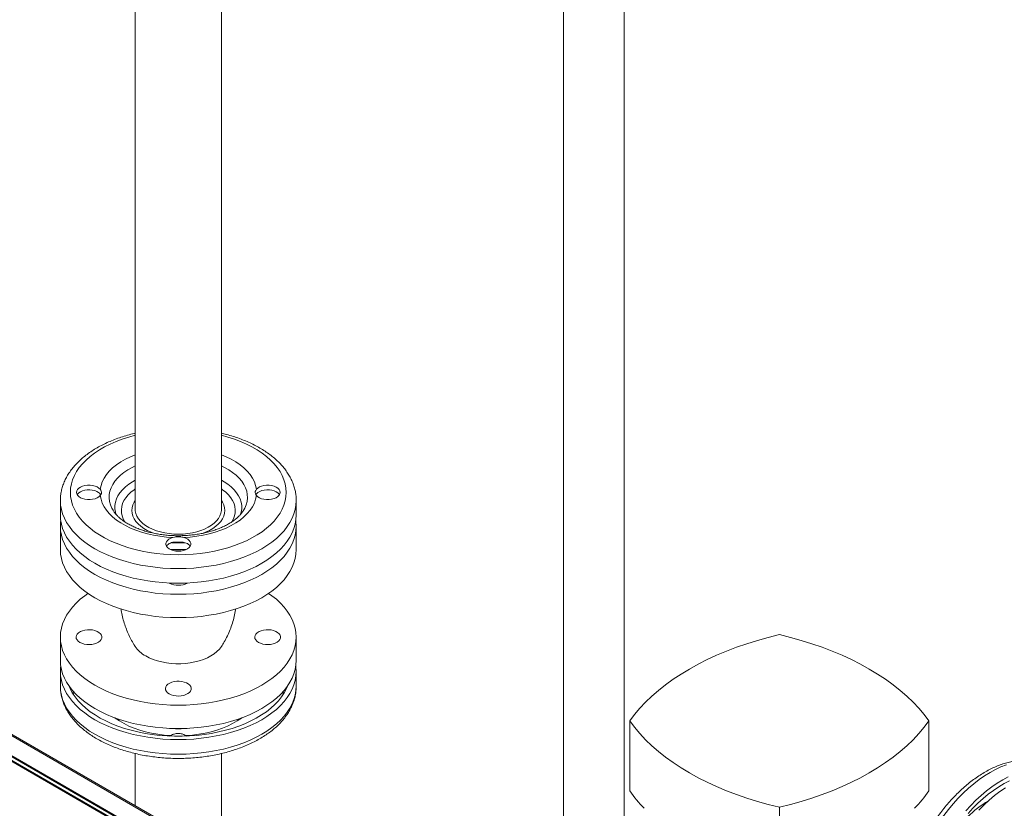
# Model space of a CAD drawing. Header units: millimetres. Extents: x 42 to 14105, y 484 to 9997.
# Tile 99 of 132: x 12323 to 13012, y 5795 to 6347. Entities that reach past the tile are written whole.
import ezdxf

# ---------------------------------------------------------------- set-up
doc = ezdxf.new("R2010")
doc.units = ezdxf.units.MM
doc.header["$LTSCALE"] = 25

msp = doc.modelspace()

# ---------------------------------------------------------------- linework, layer by layer
at = {"color": 7, "linetype": 'Continuous', "lineweight": 15}
for p, q in [((12703.83, 7125.47), (12703.83, 5723.469)), ((12746.23, 5723.469), (12746.23, 7125.47)), ((12404.259, 6885.578), (12404.259, 6004.245)), ((12464.559, 6004.245), (12464.559, 6885.578)), ((12351.909, 6010.369), (12351.909, 6000.162)), ((12516.909, 6000.162), (12516.909, 6010.369)), ((12480.208, 6003.781), (12480.086, 6003.576)), ((12474.05, 5755.601), (12054.028, 5998.074)), ((12475.55, 5755.749), (12055.528, 5998.222)), ((12038.472, 5989.093), (12458.493, 5746.62)), ((12463.443, 5747.028), (12040.593, 5991.134)), ((12042.007, 5991.134), (12462.029, 5748.661)), ((12351.909, 5992.405), (12351.909, 5976.074)), ((12516.909, 5976.074), (12516.909, 5992.405)), ((12056.857, 5979.295), (12461.322, 5745.802)), ((12351.909, 5914.833), (12351.909, 5898.503)), ((12516.909, 5898.503), (12516.909, 5914.833)), ((12351.909, 5890.745), (12351.909, 5880.539)), ((12516.909, 5880.539), (12516.909, 5890.745)), ((12750.238, 5807.188), (12750.238, 5856.181)), ((12959.542, 5807.188), (12959.542, 5856.181)), ((12428.871, 5845.919), (12428.204, 5845.57)), ((12440.613, 5845.57), (12439.947, 5845.919)), ((12404.259, 5833.378), (12404.259, 5796.904)), ((12464.559, 5762.094), (12464.559, 5833.381)), ((12854.89, 5746.774), (12854.89, 5795.766))]:
    msp.add_line(p, q, dxfattribs=at)
at = {"color": 8, "linetype": 'Continuous', "lineweight": 15, "flags": 128}
for points in [[(12434.409, 5972.499), (12429.256, 5972.601), (12424.128, 5972.905), (12419.048, 5973.411), (12414.039, 5974.116), (12409.125, 5975.016), (12404.329, 5976.108), (12399.674, 5977.386), (12395.18, 5978.844), (12390.869, 5980.477), (12386.762, 5982.275), (12382.876, 5984.231), (12379.231, 5986.335), (12375.842, 5988.578), (12372.727, 5990.95), (12369.9, 5993.438), (12367.373, 5996.032), (12365.159, 5998.72), (12363.268, 6001.489), (12361.708, 6004.325), (12360.488, 6007.217), (12359.612, 6010.15), (12359.085, 6013.11), (12358.909, 6016.085), (12359.085, 6019.059), (12359.612, 6022.019), (12360.488, 6024.952), (12361.708, 6027.844), (12363.268, 6030.68), (12365.159, 6033.449), (12367.373, 6036.137), (12369.9, 6038.731), (12372.727, 6041.219), (12375.842, 6043.591), (12379.231, 6045.834), (12382.876, 6047.938), (12386.762, 6049.894), (12390.869, 6051.692), (12395.18, 6053.325), (12399.674, 6054.783), (12404.259, 6056.044)], [(12464.559, 6056.044), (12469.144, 6054.783), (12473.637, 6053.325), (12477.948, 6051.692), (12482.056, 6049.894), (12485.941, 6047.938), (12489.587, 6045.834), (12492.975, 6043.591), (12496.09, 6041.219), (12498.917, 6038.731), (12501.444, 6036.137), (12503.658, 6033.449), (12505.549, 6030.68), (12507.109, 6027.844), (12508.33, 6024.952), (12509.205, 6022.019), (12509.733, 6019.059), (12509.909, 6016.085), (12509.733, 6013.11), (12509.205, 6010.15), (12508.33, 6007.217), (12507.109, 6004.325), (12505.549, 6001.489), (12503.658, 5998.72), (12501.444, 5996.032), (12498.917, 5993.438), (12496.09, 5990.95), (12492.975, 5988.578), (12489.587, 5986.335), (12485.941, 5984.231), (12482.056, 5982.275), (12477.948, 5980.477), (12473.637, 5978.844), (12469.144, 5977.386), (12464.488, 5976.108), (12459.692, 5975.016), (12454.778, 5974.116), (12449.77, 5973.411), (12444.689, 5972.905), (12439.561, 5972.601), (12434.409, 5972.499)], [(12379.812, 6018.252), (12380.322, 6020.899), (12381.217, 6023.512), (12382.489, 6026.072), (12384.131, 6028.56), (12386.129, 6030.961), (12388.471, 6033.255), (12391.139, 6035.427), (12394.115, 6037.462), (12397.377, 6039.346), (12400.902, 6041.063), (12404.259, 6042.45)], [(12464.559, 6042.45), (12467.915, 6041.063), (12471.44, 6039.346), (12474.702, 6037.462), (12477.678, 6035.427), (12480.346, 6033.255), (12482.688, 6030.961), (12484.687, 6028.56), (12486.328, 6026.072), (12487.601, 6023.512), (12488.495, 6020.899), (12489.006, 6018.252)], [(12388.722, 6003.593), (12387.908, 6005.073), (12386.931, 6007.409), (12386.307, 6009.785), (12386.038, 6012.183), (12386.128, 6014.586), (12386.575, 6016.975), (12387.376, 6019.334), (12388.525, 6021.644), (12390.014, 6023.888), (12391.832, 6026.05), (12393.965, 6028.114), (12396.398, 6030.064), (12399.111, 6031.886), (12402.087, 6033.567), (12404.259, 6034.628)], [(12464.559, 6034.628), (12466.731, 6033.567), (12469.706, 6031.886), (12472.42, 6030.064), (12474.852, 6028.114), (12476.985, 6026.05), (12478.803, 6023.888), (12480.292, 6021.644), (12481.441, 6019.334), (12482.243, 6016.975), (12482.69, 6014.586), (12482.779, 6012.183), (12482.511, 6009.785), (12481.886, 6007.409), (12480.91, 6005.073), (12480.208, 6003.781)], [(12391.038, 6000.34), (12390.426, 6002.346), (12390.069, 6004.636), (12390.069, 6006.935), (12390.426, 6009.225), (12391.137, 6011.487), (12392.196, 6013.703), (12393.596, 6015.856), (12395.324, 6017.927), (12397.366, 6019.901), (12399.707, 6021.761), (12402.328, 6023.492), (12404.259, 6024.589)], [(12464.559, 6024.589), (12466.49, 6023.492), (12469.11, 6021.761), (12471.451, 6019.901), (12473.494, 6017.927), (12475.222, 6015.856), (12476.621, 6013.703), (12477.681, 6011.487), (12478.392, 6009.225), (12478.749, 6006.935), (12478.749, 6004.636), (12478.392, 6002.346), (12477.792, 6000.373)], [(12397.164, 5995.241), (12396.994, 5995.503), (12395.873, 5997.56), (12395.091, 5999.669), (12394.654, 6001.811), (12394.566, 6003.967), (12394.829, 6006.119), (12395.439, 6008.247), (12396.392, 6010.332), (12397.679, 6012.357), (12399.289, 6014.303), (12401.207, 6016.154), (12403.417, 6017.893), (12404.259, 6018.474)], [(12464.559, 6018.474), (12465.4, 6017.893), (12467.61, 6016.154), (12469.529, 6014.303), (12471.138, 6012.357), (12472.425, 6010.332), (12473.378, 6008.247), (12473.988, 6006.119), (12474.251, 6003.967), (12474.163, 6001.811), (12473.726, 5999.669), (12472.944, 5997.56), (12471.823, 5995.503), (12471.786, 5995.446)], [(12434.409, 5962.742), (12429.013, 5962.844), (12423.64, 5963.15), (12418.314, 5963.658), (12413.056, 5964.365), (12407.89, 5965.27), (12402.837, 5966.368), (12397.92, 5967.654), (12393.159, 5969.123), (12388.574, 5970.769), (12384.186, 5972.584), (12380.013, 5974.561), (12376.072, 5976.692), (12372.382, 5978.967), (12368.957, 5981.376), (12365.812, 5983.909), (12362.962, 5986.556), (12360.417, 5989.304), (12358.189, 5992.143), (12356.287, 5995.06), (12354.72, 5998.042), (12353.494, 6001.077), (12352.614, 6004.152), (12352.085, 6007.254), (12351.909, 6010.348)], [(12516.909, 6010.456), (12516.909, 6010.369), (12516.732, 6007.254), (12516.203, 6004.152), (12515.323, 6001.077), (12514.098, 5998.042), (12512.53, 5995.06), (12510.629, 5992.143), (12508.401, 5989.304), (12505.856, 5986.556), (12503.005, 5983.909), (12499.86, 5981.376), (12496.435, 5978.967), (12492.745, 5976.692), (12488.805, 5974.561), (12484.631, 5972.584), (12480.243, 5970.769), (12475.659, 5969.123), (12470.897, 5967.654), (12465.98, 5966.368), (12460.927, 5965.27), (12455.761, 5964.365), (12450.504, 5963.658), (12445.177, 5963.15), (12439.804, 5962.844), (12434.409, 5962.742)], [(12464.559, 6004.245), (12464.525, 6003.417), (12464.193, 6001.542), (12463.512, 5999.699), (12462.49, 5997.909), (12461.139, 5996.194), (12459.475, 5994.573), (12457.516, 5993.065), (12455.287, 5991.688), (12452.813, 5990.458), (12450.123, 5989.391), (12447.249, 5988.497), (12444.224, 5987.788), (12441.085, 5987.271), (12437.867, 5986.954), (12434.608, 5986.84), (12431.347, 5986.929), (12428.122, 5987.222), (12424.971, 5987.714), (12421.93, 5988.4), (12419.036, 5989.272), (12416.322, 5990.319), (12413.82, 5991.53), (12411.559, 5992.889), (12409.566, 5994.382), (12407.865, 5995.99), (12406.474, 5997.696), (12405.412, 5999.477), (12404.689, 6001.315), (12404.314, 6003.187), (12404.259, 6004.245)], [(12434.409, 5980.749), (12430.158, 5980.85), (12429.938, 5980.861)], [(12438.942, 5980.864), (12438.659, 5980.85), (12434.409, 5980.749)], [(12434.409, 5976.057), (12430.328, 5976.159), (12428.517, 5976.269)], [(12440.3, 5976.269), (12438.49, 5976.159), (12434.409, 5976.057)], [(12351.909, 5880.539), (12352.085, 5877.424), (12352.614, 5874.322), (12353.494, 5871.247), (12354.72, 5868.212), (12356.287, 5865.23), (12358.189, 5862.313), (12360.417, 5859.474), (12362.962, 5856.726), (12365.812, 5854.079), (12368.957, 5851.546), (12372.382, 5849.137), (12376.072, 5846.862), (12380.013, 5844.731), (12384.186, 5842.754), (12388.574, 5840.939), (12393.159, 5839.293), (12397.92, 5837.824), (12402.837, 5836.538), (12407.89, 5835.44), (12413.056, 5834.535), (12418.314, 5833.828), (12423.64, 5833.32), (12429.013, 5833.014), (12434.409, 5832.912), (12439.804, 5833.014), (12445.177, 5833.32), (12450.504, 5833.828), (12455.761, 5834.535), (12460.927, 5835.44), (12465.98, 5836.538), (12470.897, 5837.824), (12475.659, 5839.293), (12480.243, 5840.939), (12484.631, 5842.754), (12488.805, 5844.731), (12492.745, 5846.862), (12496.435, 5849.137), (12499.86, 5851.546), (12503.005, 5854.079), (12505.856, 5856.726), (12508.401, 5859.474), (12510.629, 5862.313), (12512.53, 5865.23), (12514.098, 5868.212), (12515.323, 5871.247), (12516.203, 5874.322), (12516.732, 5877.424), (12516.909, 5880.539), (12516.909, 5880.539)], [(12360.941, 5876.835), (12360.952, 5876.625), (12361.185, 5874.411)], [(12507.632, 5874.411), (12507.734, 5875.162), (12507.877, 5876.835)], [(12390.077, 5858.337), (12390.316, 5858.159), (12393.245, 5856.171), (12396.441, 5854.326), (12399.885, 5852.635), (12403.554, 5851.111), (12407.424, 5849.762), (12411.47, 5848.598), (12415.665, 5847.626), (12419.983, 5846.852), (12424.394, 5846.282), (12428.871, 5845.919)], [(12439.947, 5845.919), (12444.423, 5846.282), (12448.835, 5846.852), (12453.152, 5847.626), (12457.347, 5848.598), (12461.393, 5849.762), (12465.263, 5851.111), (12468.932, 5852.635), (12472.376, 5854.326), (12475.573, 5856.171), (12478.501, 5858.159), (12478.74, 5858.337)], [(13013.702, 5825.408), (13009.936, 5823.952), (13006.137, 5822.191), (13002.321, 5820.132), (12998.506, 5817.786), (12994.707, 5815.16), (12990.941, 5812.268), (12987.223, 5809.121), (12983.57, 5805.732), (12979.997, 5802.117), (12976.52, 5798.29), (12973.153, 5794.269), (12969.912, 5790.07), (12966.809, 5785.711), (12963.858, 5781.211), (12961.071, 5776.589), (12958.462, 5771.865), (12956.04, 5767.059), (12953.817, 5762.192), (12951.801, 5757.285), (12950.001, 5752.359), (12949.463, 5750.753)]]:
    msp.add_lwpolyline(points, dxfattribs=at)
at = {"color": 7, "linetype": 'Continuous', "lineweight": 15, "flags": 128}
for points in [[(12379.812, 6018.252), (12378.868, 6019.146), (12377.626, 6019.908), (12376.139, 6020.506), (12374.47, 6020.915), (12372.691, 6021.116), (12370.878, 6021.101), (12369.11, 6020.87), (12367.462, 6020.435), (12366.004, 6019.813), (12364.801, 6019.03), (12363.902, 6018.121), (12363.346, 6017.125), (12363.159, 6016.085), (12363.346, 6015.044), (12363.902, 6014.048), (12364.801, 6013.139), (12366.004, 6012.356), (12367.462, 6011.734), (12369.11, 6011.299), (12370.878, 6011.068), (12372.691, 6011.053), (12374.47, 6011.254), (12376.139, 6011.663), (12377.626, 6012.261), (12378.868, 6013.023), (12379.812, 6013.917)], [(12489.006, 6013.917), (12489.949, 6013.023), (12491.191, 6012.261), (12492.678, 6011.663), (12494.348, 6011.254), (12496.126, 6011.053), (12497.939, 6011.068), (12499.707, 6011.299), (12501.355, 6011.734), (12502.813, 6012.356), (12504.017, 6013.139), (12504.916, 6014.048), (12505.471, 6015.044), (12505.659, 6016.085), (12505.471, 6017.125), (12504.916, 6018.121), (12504.017, 6019.03), (12502.813, 6019.813), (12501.355, 6020.435), (12499.707, 6020.87), (12497.939, 6021.101), (12496.126, 6021.116), (12494.348, 6020.915), (12492.678, 6020.506), (12491.191, 6019.908), (12489.949, 6019.146), (12489.006, 6018.252)], [(12363.629, 6014.451), (12363.882, 6014.829), (12364.757, 6015.729), (12365.931, 6016.507), (12367.355, 6017.132), (12368.969, 6017.576), (12370.705, 6017.822), (12372.492, 6017.858), (12374.255, 6017.685), (12375.919, 6017.308), (12377.416, 6016.744), (12378.683, 6016.015)], [(12430.653, 5984.566), (12426.068, 5984.861), (12421.543, 5985.377), (12417.109, 5986.112), (12412.798, 5987.06), (12408.64, 5988.213), (12404.665, 5989.565), (12400.902, 5991.106), (12397.377, 5992.823), (12394.115, 5994.707), (12391.139, 5996.742), (12388.471, 5998.914), (12386.129, 6001.208), (12384.131, 6003.609), (12382.489, 6006.097), (12381.217, 6008.657), (12380.322, 6011.27), (12379.812, 6013.917)], [(12489.006, 6013.917), (12488.495, 6011.27), (12487.601, 6008.657), (12486.328, 6006.097), (12484.687, 6003.609), (12482.688, 6001.208), (12480.346, 5998.914), (12477.678, 5996.742), (12474.702, 5994.707), (12471.44, 5992.823), (12467.915, 5991.106), (12464.152, 5989.565), (12460.177, 5988.213), (12456.02, 5987.06), (12451.709, 5986.112), (12447.274, 5985.377), (12442.749, 5984.861), (12438.164, 5984.566)], [(12490.134, 6016.015), (12491.401, 6016.744), (12492.898, 6017.308), (12494.563, 6017.685), (12496.325, 6017.858), (12498.112, 6017.822), (12499.849, 6017.576), (12501.462, 6017.132), (12502.886, 6016.507), (12504.06, 6015.729), (12504.936, 6014.829), (12505.189, 6014.451)], [(12417.768, 5987.312), (12415.306, 5988.249), (12412.662, 5989.485), (12410.256, 5990.874), (12408.116, 5992.4), (12406.263, 5994.047), (12404.718, 5995.797), (12403.499, 5997.63), (12402.619, 5999.527), (12402.087, 6001.467), (12401.909, 6003.428), (12402.087, 6005.389), (12402.619, 6007.329), (12403.499, 6009.226), (12404.259, 6010.433)], [(12464.559, 6010.433), (12465.318, 6009.226), (12466.198, 6007.329), (12466.731, 6005.389), (12466.909, 6003.428), (12466.731, 6001.467), (12466.198, 5999.527), (12465.318, 5997.63), (12464.099, 5995.797), (12462.554, 5994.047), (12460.702, 5992.4), (12458.561, 5990.874), (12456.155, 5989.485), (12453.512, 5988.249), (12451.162, 5987.351)], [(12434.409, 5952.536), (12429.013, 5952.638), (12423.64, 5952.943), (12418.314, 5953.451), (12413.056, 5954.159), (12407.89, 5955.063), (12402.837, 5956.161), (12397.92, 5957.447), (12393.159, 5958.916), (12388.574, 5960.562), (12384.186, 5962.378), (12380.013, 5964.355), (12376.072, 5966.485), (12372.382, 5968.76), (12368.957, 5971.169), (12365.812, 5973.702), (12362.962, 5976.349), (12360.417, 5979.097), (12358.189, 5981.936), (12356.287, 5984.853), (12354.72, 5987.835), (12353.494, 5990.871), (12352.614, 5993.945), (12352.085, 5997.047), (12351.909, 6000.162)], [(12516.909, 6000.162), (12516.732, 5997.047), (12516.203, 5993.945), (12515.323, 5990.871), (12514.098, 5987.835), (12512.53, 5984.853), (12510.629, 5981.936), (12508.401, 5979.097), (12505.856, 5976.349), (12503.005, 5973.702), (12499.86, 5971.169), (12496.435, 5968.76), (12492.745, 5966.485), (12488.805, 5964.355), (12484.631, 5962.378), (12480.243, 5960.562), (12475.659, 5958.916), (12470.897, 5957.447), (12465.98, 5956.161), (12460.927, 5955.063), (12455.761, 5954.159), (12450.504, 5953.451), (12445.177, 5952.943), (12439.804, 5952.638), (12434.409, 5952.536)], [(12516.635, 5996.283), (12516.732, 5995.52), (12516.909, 5992.405), (12516.732, 5989.29), (12516.203, 5986.188), (12515.323, 5983.113), (12514.098, 5980.078), (12512.53, 5977.096), (12510.629, 5974.179), (12508.401, 5971.34), (12505.856, 5968.592), (12503.005, 5965.945), (12499.86, 5963.412), (12496.435, 5961.003), (12492.745, 5958.728), (12488.805, 5956.598), (12484.631, 5954.62), (12480.243, 5952.805), (12475.659, 5951.159), (12470.897, 5949.69), (12465.98, 5948.404), (12460.927, 5947.306), (12455.761, 5946.401), (12450.504, 5945.694), (12445.177, 5945.186), (12439.804, 5944.881), (12434.409, 5944.779), (12429.013, 5944.881), (12423.64, 5945.186), (12418.314, 5945.694), (12413.056, 5946.401), (12407.89, 5947.306), (12402.837, 5948.404), (12397.92, 5949.69), (12393.159, 5951.159), (12388.574, 5952.805), (12384.186, 5954.62), (12380.013, 5956.598), (12376.072, 5958.728), (12372.382, 5961.003), (12368.957, 5963.412), (12365.812, 5965.945), (12362.962, 5968.592), (12360.417, 5971.34), (12358.189, 5974.179), (12356.287, 5977.096), (12354.72, 5980.078), (12353.494, 5983.113), (12352.614, 5986.188), (12352.085, 5989.29), (12351.909, 5992.405), (12352.085, 5995.52), (12352.183, 5996.283)], [(12430.653, 5984.566), (12429.105, 5984.022), (12427.785, 5983.305), (12426.749, 5982.446), (12426.042, 5981.483), (12425.694, 5980.456), (12425.72, 5979.409), (12426.118, 5978.388), (12426.873, 5977.437), (12427.951, 5976.596), (12429.306, 5975.901), (12430.88, 5975.382), (12432.606, 5975.061), (12434.409, 5974.953), (12436.212, 5975.061), (12437.937, 5975.382), (12439.511, 5975.901), (12440.866, 5976.596), (12441.944, 5977.437), (12442.699, 5978.388), (12443.098, 5979.409), (12443.124, 5980.456), (12442.775, 5981.483), (12442.068, 5982.446), (12441.032, 5983.305), (12439.712, 5984.022), (12438.164, 5984.566)], [(12516.909, 5976.074), (12516.732, 5972.959), (12516.203, 5969.858), (12515.323, 5966.783), (12514.098, 5963.747), (12512.53, 5960.765), (12510.629, 5957.848), (12508.401, 5955.009), (12505.856, 5952.261), (12503.005, 5949.614), (12499.86, 5947.081), (12496.435, 5944.672), (12492.745, 5942.397), (12488.805, 5940.267), (12484.631, 5938.29), (12480.243, 5936.474), (12475.659, 5934.828), (12470.897, 5933.359), (12465.98, 5932.073), (12460.927, 5930.975), (12455.761, 5930.071), (12450.504, 5929.363), (12445.177, 5928.855), (12439.804, 5928.55), (12434.409, 5928.448), (12429.013, 5928.55), (12423.64, 5928.855), (12418.314, 5929.363), (12413.056, 5930.071), (12407.89, 5930.975), (12402.837, 5932.073), (12397.92, 5933.359), (12393.159, 5934.828), (12388.574, 5936.474), (12384.186, 5938.29), (12380.013, 5940.267), (12376.072, 5942.397), (12372.382, 5944.672), (12368.957, 5947.081), (12365.812, 5949.614), (12362.962, 5952.261), (12360.417, 5955.009), (12358.189, 5957.848), (12356.287, 5960.765), (12354.72, 5963.747), (12353.494, 5966.783), (12352.614, 5969.858), (12352.085, 5972.959), (12351.909, 5976.074)], [(12371.22, 5945.454), (12368.957, 5943.826), (12365.812, 5941.293), (12362.962, 5938.647), (12360.417, 5935.898), (12358.189, 5933.059), (12356.287, 5930.142), (12354.72, 5927.16), (12353.494, 5924.125), (12352.614, 5921.05), (12352.085, 5917.948), (12351.909, 5914.833), (12352.085, 5911.719), (12352.614, 5908.617), (12353.494, 5905.542), (12354.72, 5902.507), (12356.287, 5899.524), (12358.189, 5896.608), (12360.417, 5893.769), (12362.962, 5891.02), (12365.812, 5888.374), (12368.957, 5885.84), (12372.382, 5883.431), (12376.072, 5881.157)], [(12376.072, 5881.157), (12380.013, 5879.026), (12384.186, 5877.049), (12388.574, 5875.234), (12393.159, 5873.588), (12397.92, 5872.119), (12402.837, 5870.833), (12407.89, 5869.735), (12413.056, 5868.83), (12418.314, 5868.122), (12423.64, 5867.615), (12429.013, 5867.309), (12434.409, 5867.207), (12439.804, 5867.309), (12445.177, 5867.615), (12450.504, 5868.122), (12455.761, 5868.83), (12460.927, 5869.735), (12465.98, 5870.833), (12470.897, 5872.119), (12475.659, 5873.588), (12480.243, 5875.234), (12484.631, 5877.049), (12488.805, 5879.026), (12492.745, 5881.157), (12496.435, 5883.431), (12499.86, 5885.84), (12503.005, 5888.374), (12505.856, 5891.02), (12508.401, 5893.769), (12510.629, 5896.608), (12512.53, 5899.524), (12514.098, 5902.507), (12515.323, 5905.542), (12516.203, 5908.617), (12516.732, 5911.719), (12516.909, 5914.833), (12516.732, 5917.948), (12516.203, 5921.05), (12515.323, 5924.125), (12514.098, 5927.16), (12512.53, 5930.142), (12510.629, 5933.059), (12508.401, 5935.898), (12505.856, 5938.647), (12503.005, 5941.293), (12499.86, 5943.826), (12497.598, 5945.454)], [(12365.545, 5911.16), (12366.956, 5910.495), (12368.57, 5910.009), (12370.321, 5909.719), (12372.137, 5909.64), (12373.943, 5909.772), (12375.666, 5910.112), (12377.236, 5910.646), (12378.587, 5911.35), (12379.665, 5912.198), (12380.425, 5913.153), (12380.837, 5914.177), (12380.883, 5915.228), (12380.561, 5916.263), (12379.886, 5917.239), (12378.884, 5918.117), (12377.596, 5918.86), (12376.076, 5919.439), (12374.385, 5919.829), (12372.592, 5920.014), (12370.772, 5919.987), (12368.998, 5919.75), (12367.343, 5919.311), (12365.875, 5918.689), (12364.654, 5917.909), (12363.731, 5917.003), (12363.142, 5916.008), (12362.912, 5914.965), (12363.05, 5913.917), (12363.551, 5912.906), (12364.394, 5911.974), (12365.545, 5911.16)], [(12490.545, 5911.16), (12491.956, 5910.495), (12493.57, 5910.009), (12495.321, 5909.719), (12497.137, 5909.64), (12498.943, 5909.772), (12500.666, 5910.112), (12502.236, 5910.646), (12503.587, 5911.35), (12504.665, 5912.198), (12505.425, 5913.153), (12505.837, 5914.177), (12505.883, 5915.228), (12505.561, 5916.263), (12504.886, 5917.239), (12503.884, 5918.117), (12502.596, 5918.86), (12501.076, 5919.439), (12499.385, 5919.829), (12497.592, 5920.014), (12495.772, 5919.987), (12493.998, 5919.75), (12492.343, 5919.311), (12490.875, 5918.689), (12489.654, 5917.909), (12488.731, 5917.003), (12488.142, 5916.008), (12487.912, 5914.965), (12488.05, 5913.917), (12488.551, 5912.906), (12489.394, 5911.974), (12490.545, 5911.16)], [(12854.89, 5916.595), (12847.137, 5914.662), (12839.54, 5912.532), (12832.115, 5910.21), (12824.876, 5907.7), (12817.837, 5905.006), (12811.013, 5902.134), (12804.416, 5899.091), (12798.06, 5895.881), (12791.957, 5892.511), (12786.12, 5888.988), (12780.559, 5885.318), (12775.287, 5881.51), (12770.313, 5877.571), (12765.647, 5873.507), (12761.298, 5869.328), (12757.275, 5865.042), (12753.586, 5860.656), (12750.238, 5856.181)], [(12959.542, 5856.181), (12956.194, 5860.656), (12952.505, 5865.042), (12948.482, 5869.328), (12944.133, 5873.507), (12939.467, 5877.571), (12934.492, 5881.51), (12929.22, 5885.318), (12923.66, 5888.988), (12917.822, 5892.511), (12911.72, 5895.881), (12905.364, 5899.091), (12898.767, 5902.134), (12891.942, 5905.006), (12884.904, 5907.7), (12877.664, 5910.21), (12870.239, 5912.532), (12862.643, 5914.662), (12854.89, 5916.595)], [(12464.634, 5908.329), (12464.523, 5908.16), (12463.15, 5906.379), (12461.461, 5904.691), (12459.477, 5903.115), (12457.218, 5901.666), (12454.709, 5900.362), (12451.977, 5899.216), (12449.053, 5898.242), (12445.968, 5897.449), (12442.757, 5896.846), (12439.455, 5896.441), (12436.097, 5896.237), (12432.72, 5896.237), (12429.363, 5896.441), (12426.06, 5896.846), (12422.849, 5897.449), (12419.764, 5898.242), (12416.84, 5899.216), (12414.109, 5900.362), (12411.6, 5901.666)], [(12351.909, 5898.503), (12352.085, 5895.388), (12352.614, 5892.286), (12353.494, 5889.211), (12354.72, 5886.176), (12356.287, 5883.194), (12358.189, 5880.277), (12360.417, 5877.438), (12362.962, 5874.69), (12365.812, 5872.043), (12368.957, 5869.51), (12372.382, 5867.1), (12376.072, 5864.826)], [(12376.072, 5864.826), (12380.013, 5862.695), (12384.186, 5860.718), (12388.574, 5858.903), (12393.159, 5857.257), (12397.92, 5855.788), (12402.837, 5854.502), (12407.89, 5853.404), (12413.056, 5852.499), (12418.314, 5851.792), (12423.64, 5851.284), (12429.013, 5850.978), (12434.409, 5850.876), (12439.804, 5850.978), (12445.177, 5851.284), (12450.504, 5851.792), (12455.761, 5852.499), (12460.927, 5853.404), (12465.98, 5854.502), (12470.897, 5855.788), (12475.659, 5857.257), (12480.243, 5858.903), (12484.631, 5860.718), (12488.805, 5862.695), (12492.745, 5864.826), (12496.435, 5867.1), (12499.86, 5869.51), (12503.005, 5872.043), (12505.856, 5874.69), (12508.401, 5877.438), (12510.629, 5880.277), (12512.53, 5883.194), (12514.098, 5886.176), (12515.323, 5889.211), (12516.203, 5892.286), (12516.732, 5895.388), (12516.909, 5898.503)], [(12352.183, 5894.624), (12352.085, 5893.86), (12351.909, 5890.745), (12352.085, 5887.631), (12352.614, 5884.529), (12353.494, 5881.454), (12354.72, 5878.419), (12356.287, 5875.437), (12358.189, 5872.52), (12360.417, 5869.681), (12362.962, 5866.932), (12365.812, 5864.286), (12368.957, 5861.752), (12372.382, 5859.343), (12376.072, 5857.069), (12380.013, 5854.938), (12384.186, 5852.961), (12388.574, 5851.146), (12393.159, 5849.5), (12397.92, 5848.031), (12402.837, 5846.745), (12407.89, 5845.647), (12413.056, 5844.742), (12418.314, 5844.034), (12423.64, 5843.527), (12429.013, 5843.221), (12434.409, 5843.119), (12439.804, 5843.221), (12445.177, 5843.527), (12450.504, 5844.034), (12455.761, 5844.742), (12460.927, 5845.647), (12465.98, 5846.745), (12470.897, 5848.031), (12475.659, 5849.5), (12480.243, 5851.146), (12484.631, 5852.961), (12488.805, 5854.938), (12492.745, 5857.069), (12496.435, 5859.343), (12499.86, 5861.752), (12503.005, 5864.286), (12505.856, 5866.932), (12508.401, 5869.681), (12510.629, 5872.52), (12512.53, 5875.437), (12514.098, 5878.419), (12515.323, 5881.454), (12516.203, 5884.529), (12516.732, 5887.631), (12516.909, 5890.745), (12516.909, 5890.745)], [(12516.909, 5890.745), (12516.732, 5893.86), (12516.635, 5894.624)], [(12428.045, 5875.079), (12429.456, 5874.415), (12431.07, 5873.928), (12432.821, 5873.639), (12434.637, 5873.559), (12436.443, 5873.692), (12438.166, 5874.032), (12439.736, 5874.565), (12441.087, 5875.27), (12442.165, 5876.117), (12442.925, 5877.073), (12443.337, 5878.097), (12443.383, 5879.147), (12443.061, 5880.182), (12442.386, 5881.158), (12441.384, 5882.036), (12440.096, 5882.78), (12438.576, 5883.358), (12436.885, 5883.748), (12435.092, 5883.934), (12433.272, 5883.907), (12431.498, 5883.669), (12429.843, 5883.23), (12428.375, 5882.608), (12427.154, 5881.828), (12426.231, 5880.922), (12425.642, 5879.927), (12425.412, 5878.885), (12425.55, 5877.836), (12426.051, 5876.826), (12426.894, 5875.894), (12428.045, 5875.079)], [(12357.826, 5880.79), (12358.698, 5878.773), (12360.252, 5875.88), (12362.138, 5873.054), (12364.346, 5870.307), (12366.867, 5867.651), (12369.69, 5865.098), (12372.802, 5862.66), (12376.189, 5860.347), (12379.836, 5858.17), (12383.727, 5856.139), (12387.844, 5854.262), (12392.169, 5852.548), (12396.683, 5851.005), (12401.365, 5849.639), (12406.195, 5848.456), (12411.151, 5847.463), (12416.211, 5846.663), (12421.352, 5846.06), (12426.551, 5845.656), (12431.786, 5845.454), (12437.032, 5845.454), (12442.266, 5845.656), (12447.466, 5846.06), (12452.607, 5846.663), (12457.666, 5847.463), (12462.622, 5848.456), (12467.452, 5849.639), (12472.134, 5851.005), (12476.648, 5852.548), (12480.973, 5854.262), (12485.09, 5856.139), (12488.981, 5858.17), (12492.628, 5860.347), (12496.015, 5862.66), (12499.127, 5865.098), (12501.95, 5867.651), (12504.471, 5870.307), (12506.68, 5873.054), (12508.565, 5875.88), (12510.119, 5878.773), (12510.991, 5880.79)], [(12750.238, 5856.181), (12753.586, 5851.705), (12757.275, 5847.319), (12761.298, 5843.033), (12765.647, 5838.854), (12770.313, 5834.791), (12775.287, 5830.851), (12780.559, 5827.043), (12786.12, 5823.373), (12791.957, 5819.85), (12798.06, 5816.481), (12804.416, 5813.271), (12811.013, 5810.227), (12817.837, 5807.355), (12824.876, 5804.662), (12832.115, 5802.151), (12839.54, 5799.829), (12847.137, 5797.699), (12854.89, 5795.766)], [(12854.89, 5795.766), (12862.643, 5797.699), (12870.239, 5799.829), (12877.664, 5802.151), (12884.904, 5804.662), (12891.942, 5807.355), (12898.767, 5810.227), (12905.364, 5813.271), (12911.72, 5816.481), (12917.822, 5819.85), (12923.66, 5823.373), (12929.22, 5827.043), (12934.492, 5830.851), (12939.467, 5834.791), (12944.133, 5838.854), (12948.482, 5843.033), (12952.505, 5847.319), (12956.194, 5851.705), (12959.542, 5856.181)], [(13014.976, 5817.088), (13011.16, 5815.03), (13007.345, 5812.683), (13003.546, 5810.058), (12999.779, 5807.165), (12996.062, 5804.018), (12992.409, 5800.63), (12988.836, 5797.014), (12985.359, 5793.188)], [(13015.793, 5814.214), (13012.088, 5812.29), (13008.379, 5810.077), (13004.682, 5807.586), (13001.014, 5804.827), (12997.392, 5801.812), (12993.831, 5798.556), (12990.348, 5795.072), (12986.957, 5791.377)], [(13013.002, 5809.417), (13009.203, 5806.792), (13005.436, 5803.9), (13001.719, 5800.753), (12998.066, 5797.364), (12994.493, 5793.749)]]:
    msp.add_lwpolyline(points, dxfattribs=at)
at = {"color": 7, "linetype": 'Continuous', "lineweight": 15}
for centre, radius, start, end in [((12431.211, 5975.042), 6.075, 112.653261, 146.775603), ((12437.607, 5975.042), 6.075, 33.224397, 67.346739), ((12434.406, 5964.899), 13.802, 242.555548, 297.708049), ((12421.313, 5919.935), 20.691, 214.079494, 242.000666), ((12833.52, 5866.057), 101.988, 215.254984, 224.129136), ((12876.259, 5866.057), 101.988, 315.870864, 324.745016)]:
    msp.add_arc(centre, radius, start, end, dxfattribs=at)
at = {"color": 8, "linetype": 'Continuous', "lineweight": 15}
for centre, radius, start, end in [((12434.409, 5939.447), 88.713, 264.725061, 275.274939), ((13040.475, 5733.838), 77.185, 120.608209, 147.878056)]:
    msp.add_arc(centre, radius, start, end, dxfattribs=at)
at = {"color": 7, "linetype": 'Continuous', "lineweight": 15}
for points, knots in [([(12404.259, 6057.519), (12404.014, 6057.465), (12402.165, 6057.062), (12398.821, 6056.135), (12394.254, 6054.732), (12389.843, 6053.138), (12385.594, 6051.38), (12381.525, 6049.456), (12377.651, 6047.371), (12373.99, 6045.13), (12370.557, 6042.741), (12367.37, 6040.209), (12364.444, 6037.544), (12361.797, 6034.756), (12359.441, 6031.86), (12357.392, 6028.869), (12355.658, 6025.801), (12354.248, 6022.673), (12353.161, 6019.503), (12352.41, 6016.307), (12351.973, 6013.25), (12351.942, 6011.26), (12351.928, 6010.344)], [0, 0, 0, 0, 0.0081215, 0.0613318, 0.114613, 0.1679726, 0.2214156, 0.2749428, 0.3285487, 0.3822186, 0.4359248, 0.4896056, 0.5431901, 0.5965865, 0.6496856, 0.7023723, 0.7545426, 0.8061243, 0.8570952, 0.9074917, 0.9574085, 1, 1, 1, 1]), ([(12516.869, 6010.471), (12516.877, 6010.946), (12516.9, 6012.483), (12516.604, 6015.077), (12515.997, 6018.231), (12515.062, 6021.346), (12513.825, 6024.415), (12512.281, 6027.428), (12510.435, 6030.378), (12508.289, 6033.252), (12505.849, 6036.039), (12503.124, 6038.725), (12500.125, 6041.3), (12496.865, 6043.749), (12493.36, 6046.063), (12489.626, 6048.232), (12485.682, 6050.248), (12481.544, 6052.104), (12477.23, 6053.796), (12472.755, 6055.312), (12468.532, 6056.564), (12465.751, 6057.228), (12464.559, 6057.513)], [0, 0, 0, 0, 0.0221356, 0.0716342, 0.1211551, 0.1708781, 0.2209609, 0.2715228, 0.3226338, 0.3743104, 0.4265187, 0.4791856, 0.5322149, 0.5855047, 0.6389603, 0.6925032, 0.7460684, 0.7996088, 0.853102, 0.9065362, 0.9599075, 1, 1, 1, 1]), ([(12378.683, 6016.015), (12379.123, 6015.651), (12379.723, 6015.154), (12379.975, 6014.515), (12380.042, 6014.345)], [0, 0, 0, 0, 0.7331767, 1, 1, 1, 1]), ([(12379.812, 6013.917), (12380.117, 6014.376), (12380.762, 6015.346), (12380.686, 6016.899), (12380.073, 6017.848), (12379.812, 6018.252)], [0, 0, 0, 0, 0.34091566, 0.71890479, 1, 1, 1, 1]), ([(12489.006, 6018.252), (12488.7, 6017.755), (12488.055, 6016.708), (12488.131, 6015.18), (12488.744, 6014.294), (12489.006, 6013.917)], [0, 0, 0, 0, 0.3409157, 0.7189048, 1, 1, 1, 1]), ([(12488.774, 6014.309), (12488.876, 6014.554), (12489.148, 6015.207), (12489.755, 6015.704), (12490.134, 6016.015)], [0, 0, 0, 0, 0.3754176, 1, 1, 1, 1]), ([(12434.409, 5985.776), (12433.734, 5985.781), (12431.76, 5985.795), (12428.495, 5985.948), (12424.649, 5986.294), (12420.872, 5986.811), (12417.189, 5987.489), (12413.627, 5988.325), (12410.211, 5989.308), (12406.965, 5990.43), (12403.911, 5991.678), (12401.069, 5993.039), (12398.458, 5994.498), (12396.093, 5996.039), (12393.986, 5997.644), (12392.142, 5999.295), (12390.583, 6000.974), (12389.447, 6002.415), (12388.939, 6003.278), (12388.757, 6003.588)], [0, 0, 0, 0, 0.03274613, 0.0957555, 0.15873896, 0.22165286, 0.2844669, 0.34715125, 0.40967739, 0.47201945, 0.53415658, 0.59607666, 0.65778209, 0.71929853, 0.78068775, 0.84205178, 0.90352923, 0.96539271, 1, 1, 1, 1]), ([(12480.168, 6003.74), (12480.131, 6003.669), (12479.793, 6003.018), (12478.873, 6001.767), (12477.397, 6000.024), (12475.627, 5998.323), (12473.606, 5996.678), (12471.327, 5995.1), (12468.805, 5993.603), (12466.051, 5992.201), (12463.081, 5990.908), (12459.913, 5989.737), (12456.569, 5988.699), (12453.069, 5987.805), (12449.438, 5987.064), (12445.7, 5986.482), (12441.883, 5986.069), (12438.109, 5985.82), (12435.61, 5985.79), (12434.409, 5985.776)], [0, 0, 0, 0, 0.0079467, 0.0731022, 0.1363709, 0.1985744, 0.2602395, 0.3216928, 0.3831159, 0.4446047, 0.5062331, 0.5680345, 0.6300164, 0.6921703, 0.7544781, 0.8169159, 0.8794566, 0.9420715, 1, 1, 1, 1]), ([(12428.871, 5980.649), (12429.452, 5980.849), (12430.718, 5981.286), (12433.156, 5981.354), (12435.892, 5981.355), (12438.244, 5981.261), (12439.447, 5980.829), (12439.947, 5980.649)], [0, 0, 0, 0, 0.177041, 0.3857776, 0.6308419, 0.8466198, 1, 1, 1, 1]), ([(12438.164, 5984.566), (12437.335, 5984.724), (12435.588, 5985.057), (12432.92, 5985.026), (12431.331, 5984.704), (12430.653, 5984.566)], [0, 0, 0, 0, 0.3409157, 0.7189048, 1, 1, 1, 1]), ([(12431.768, 5975.202), (12432.648, 5975.17), (12434.165, 5975.115), (12435.683, 5975.147), (12436.32, 5975.161)], [0, 0, 0, 0, 0.5802511, 1, 1, 1, 1]), ([(12394.301, 5934.463), (12394.343, 5934.149), (12394.588, 5932.313), (12395.328, 5929.02), (12396.522, 5924.63), (12398.01, 5920.391), (12399.732, 5916.315), (12401.705, 5912.446), (12403.202, 5909.79), (12404.097, 5908.482), (12404.196, 5908.337)], [0, 0, 0, 0, 0.0334775, 0.195816, 0.3566184, 0.515735, 0.6729872, 0.8281602, 0.9809934, 1, 1, 1, 1]), ([(12464.592, 5908.29), (12465.251, 5909.338), (12466.746, 5911.717), (12468.773, 5915.652), (12470.681, 5920.039), (12472.283, 5924.568), (12473.534, 5929.201), (12474.277, 5932.532), (12474.508, 5934.324), (12474.534, 5934.529)], [0, 0, 0, 0, 0.13303622, 0.30202591, 0.47164423, 0.64104331, 0.80996527, 0.97822383, 1, 1, 1, 1]), ([(12351.942, 5880.632), (12351.931, 5880.32), (12351.885, 5878.946), (12352.123, 5876.511), (12352.66, 5873.351), (12353.53, 5870.227), (12354.701, 5867.147), (12356.179, 5864.121), (12357.961, 5861.157), (12360.043, 5858.266), (12362.42, 5855.459), (12365.085, 5852.75), (12368.026, 5850.15), (12371.231, 5847.673), (12374.685, 5845.33), (12378.371, 5843.129), (12382.272, 5841.079), (12386.37, 5839.188), (12390.647, 5837.461), (12395.088, 5835.903), (12399.673, 5834.519), (12404.386, 5833.311), (12409.208, 5832.283), (12414.123, 5831.438), (12419.112, 5830.778), (12424.156, 5830.305), (12429.237, 5830.019), (12434.337, 5829.922), (12439.437, 5830.014), (12444.519, 5830.294), (12449.563, 5830.762), (12454.552, 5831.417), (12459.468, 5832.256), (12464.291, 5833.278), (12469.006, 5834.48), (12473.595, 5835.86), (12478.04, 5837.412), (12482.326, 5839.136), (12486.435, 5841.025), (12490.352, 5843.076), (12494.06, 5845.283), (12497.543, 5847.642), (12500.785, 5850.144), (12503.768, 5852.781), (12506.476, 5855.543), (12508.896, 5858.417), (12511.012, 5861.389), (12512.814, 5864.442), (12514.295, 5867.559), (12515.449, 5870.722), (12516.278, 5873.913), (12516.77, 5877.058), (12516.904, 5879.271), (12516.908, 5880.408), (12516.909, 5880.539)], [0, 0, 0, 0, 0.0054939, 0.0241915, 0.0428873, 0.0616453, 0.0805274, 0.0995823, 0.1188406, 0.1383128, 0.1579901, 0.1778474, 0.1978499, 0.2179588, 0.2381377, 0.2583553, 0.2785867, 0.2988111, 0.3190192, 0.3392056, 0.3593685, 0.3795079, 0.3996254, 0.4197237, 0.4398061, 0.4598761, 0.4799375, 0.4999943, 0.5200506, 0.5401097, 0.5601753, 0.5802513, 0.6003419, 0.6204511, 0.6405829, 0.6607409, 0.6809279, 0.7011463, 0.7213966, 0.7416773, 0.7619838, 0.782307, 0.8026262, 0.8229155, 0.8431416, 0.8632645, 0.8832406, 0.9030289, 0.9225989, 0.9419378, 0.9610544, 0.9799801, 0.997702, 1, 1, 1, 1]), ([(12439.947, 5845.919), (12439.366, 5846.191), (12438.099, 5846.784), (12435.662, 5847.55), (12432.926, 5847.513), (12430.574, 5846.717), (12429.371, 5846.154), (12428.871, 5845.919)], [0, 0, 0, 0, 0.177041, 0.3857776, 0.6308419, 0.8466198, 1, 1, 1, 1]), ([(13043.544, 5824.185), (13043.11, 5824.445), (13041.764, 5825.251), (13039.342, 5826.307), (13036.306, 5827.357), (13033.141, 5828.105), (13029.865, 5828.569), (13026.483, 5828.739), (13023.005, 5828.615), (13019.443, 5828.194), (13015.809, 5827.475), (13012.12, 5826.459), (13008.391, 5825.149), (13004.639, 5823.551), (13000.883, 5821.673), (12997.138, 5819.525), (12993.419, 5817.117), (12989.742, 5814.462), (12986.121, 5811.571), (12982.567, 5808.459), (12979.093, 5805.136), (12975.711, 5801.618), (12972.433, 5797.918), (12969.269, 5794.049), (12966.231, 5790.027), (12963.329, 5785.868), (12960.573, 5781.585), (12957.974, 5777.195), (12955.538, 5772.714), (12953.282, 5768.158), (12951.234, 5763.638), (12950.041, 5760.625), (12949.463, 5759.165)], [0, 0, 0, 0, 0.0152851, 0.0473662, 0.0794617, 0.1116878, 0.144147, 0.1769163, 0.2100412, 0.2435325, 0.2773683, 0.3115012, 0.345869, 0.3804057, 0.4150499, 0.4497509, 0.4844664, 0.5191659, 0.5538348, 0.5884656, 0.6230557, 0.657606, 0.6921197, 0.7266015, 0.7610572, 0.795493, 0.8299156, 0.8643318, 0.8987486, 0.9331714, 0.9676066, 1, 1, 1, 1])]:
    msp.add_open_spline(points, degree=3, knots=knots, dxfattribs=at)

doc.saveas('drawing.dxf')
